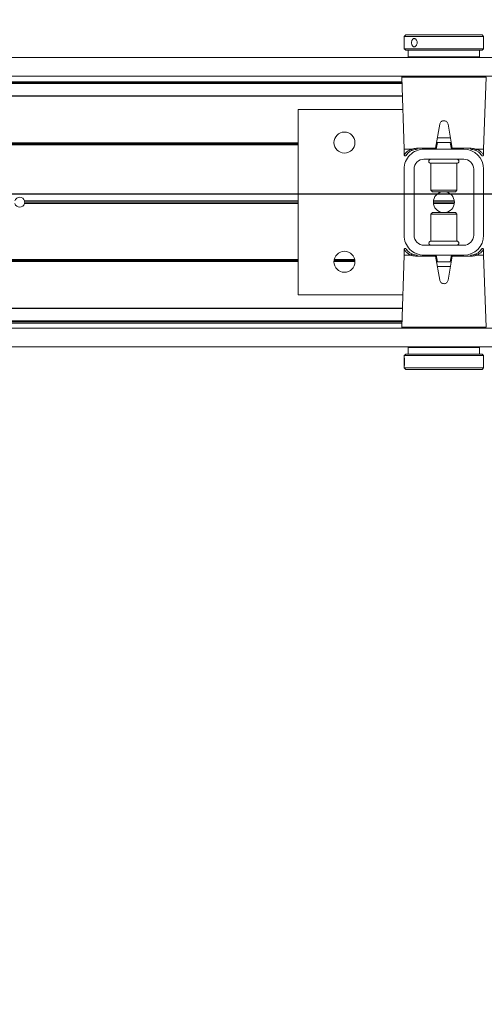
# Model space of a CAD drawing. Header units: feet. Extents: x 0 to 152726, y 0 to 59505.
# Tile 78 of 85: x 152385.499 to 152386.229, y 59279.605 to 59281.154. Entities that reach past the tile are written whole.
import ezdxf
from ezdxf import colors
from ezdxf.entities.mleader import LeaderData, LeaderLine
from ezdxf.math import Vec2, Vec3

# ---------------------------------------------------------------- set-up
doc = ezdxf.new("R2010")
doc.units = ezdxf.units.FT
doc.header["$LTSCALE"] = 0.1
doc.header["$MEASUREMENT"] = 0
doc.layers.add('BR_P_Rail_Object', color=251, linetype='Continuous', lineweight=30)
doc.layers.add('SC_Scratch7', color=252, linetype='Continuous', lineweight=0)
doc.layers.add('L-ANNO-NOTE', color=30, linetype='Continuous')
doc.styles.add('Arial', font='arial.ttf')

# ---------------------------------------------------------------- blocks, each defined once
blk = doc.blocks.new('HIGH ST SCREENWALL_13 PANEL PLAN_3')
at = {"layer": 'SC_Scratch7', "lineweight": 0, "extrusion": (0, 0, -1)}
h = blk.add_hatch(dxfattribs=at)
h.set_pattern_fill('ANSI32', color=256, scale=0.01, style=0, pattern_type=2)
h.set_pattern_definition([(135.001858, (57.88566245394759, -14.03958056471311), (0.2651559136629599, 0.2651731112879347), []), (135.001858, (57.70888611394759, -14.03958629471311), (0.2651559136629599, 0.2651731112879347), [])])
h.paths.add_polyline_path([(50.46083049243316, 0.0851316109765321), (50.4608338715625, -0.01903484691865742, -0.4142135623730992), (50.42958494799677, -0.05028579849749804), (50.36708507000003, -0.0502878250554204, -0.414213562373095), (50.33583412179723, -0.01903890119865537), (50.3358307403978, 0.0851275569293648, -0.414213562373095), (50.36707966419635, 0.1163785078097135), (50.4295795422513, 0.1163805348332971, -0.414213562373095)])
h.paths.add_polyline_path([(50.35145908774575, -0.01903839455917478, 0.414213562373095), (50.3670845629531, -0.034662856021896), (50.42958444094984, -0.034660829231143, 0.414213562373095), (50.44520890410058, -0.01903535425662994), (50.44520552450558, 0.08513110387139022, 0.4142135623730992), (50.4295800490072, 0.100755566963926), (50.36708017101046, 0.1007535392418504, 0.414213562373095), (50.35145571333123, 0.08512806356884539)])
at = {"layer": 'SC_Scratch7', "lineweight": 0}
for p, q in [((-50.45832365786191, 0.2960727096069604), (-50.46082373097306, 0.2935727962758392)), ((-50.45832365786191, 0.2960727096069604), (-50.33832389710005, 0.2960688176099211)), ((-50.33582398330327, 0.2935687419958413), (-50.33832389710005, 0.2960688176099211)), ((-50.4608238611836, 0.2895746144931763), (-50.46082421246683, 0.2787304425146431)), ((-50.46082373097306, 0.2935727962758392), (-50.4608238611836, 0.2895746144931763)), ((-50.46082373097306, 0.2935727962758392), (-50.33582398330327, 0.2935687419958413)), ((-50.33582447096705, 0.278529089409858), (-50.33582411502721, 0.2895040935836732)), ((-50.33582411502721, 0.2895040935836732), (-50.33582398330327, 0.2935687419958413)), ((-50.46082421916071, 0.2785333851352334), (-50.46082435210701, 0.2744586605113)), ((-50.46082435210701, 0.2744586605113), (-50.4583244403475, 0.2719585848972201)), ((-50.46082435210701, 0.2744586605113), (-50.3358246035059, 0.2744546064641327)), ((-50.4583244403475, 0.2719585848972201), (-50.33832467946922, 0.2719546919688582)), ((-50.45457444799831, 0.2719584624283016), (-50.45457478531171, 0.2615418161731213)), ((-50.34207501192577, 0.2615381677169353), (-50.34207467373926, 0.2719548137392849)), ((-50.33832467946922, 0.2719546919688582), (-50.3358246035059, 0.2744546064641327)), ((-50.3358246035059, 0.2744546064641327), (-50.33582447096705, 0.278529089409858)), ((-52.39311260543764, 0.2606105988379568), (-48.40353725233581, 0.2604812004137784)), ((-50.34207501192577, 0.2615381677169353), (-50.45457478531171, 0.2615418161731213)), ((-50.41394986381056, 0.2615404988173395), (-50.41394989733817, 0.2605464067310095)), ((-50.38269995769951, 0.2605453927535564), (-50.38269992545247, 0.2615394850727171)), ((-52.39311356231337, 0.2311106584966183), (-48.40353820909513, 0.2309812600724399)), ((-52.23686418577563, 0.2215192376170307), (-50.46433150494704, 0.2214617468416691)), ((-52.2355953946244, 0.2232515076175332), (-50.46439194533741, 0.2231940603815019)), ((-50.46427101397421, 0.2197279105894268), (-52.2212392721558, 0.219784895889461)), ((-50.46429963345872, 0.2205481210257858), (-52.22123924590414, 0.2206051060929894)), ((-50.46461240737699, 0.2295131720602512), (-50.46066543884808, 0.1163815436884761)), ((-50.3983259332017, 0.2295110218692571), (-50.46461240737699, 0.2295131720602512)), ((-50.33203946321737, 0.2295088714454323), (-50.3983259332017, 0.2295110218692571)), ((-50.33599377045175, 0.1163774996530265), (-50.33203946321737, 0.2295088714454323)), ((-50.46357279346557, 0.1997148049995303), (-52.22123992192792, 0.199771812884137)), ((-50.46360140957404, 0.2005350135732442), (-52.22123989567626, 0.2005920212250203)), ((-50.62749378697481, 0.1788868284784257), (-50.62750324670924, -0.1127792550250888)), ((-50.46284595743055, 0.1788814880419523), (-50.62749378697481, 0.1788868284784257)), ((-50.40488999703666, 0.1557497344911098), (-50.41155405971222, 0.1179631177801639)), ((-50.38510504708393, 0.1179622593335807), (-50.39176666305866, 0.1557493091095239)), ((-50.62749549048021, 0.1263869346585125), (-51.72400026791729, 0.1264224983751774)), ((-50.62749554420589, 0.1247202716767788), (-51.72384858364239, 0.1247558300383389)), ((-50.53804258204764, 0.1263840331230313), (-50.5711153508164, 0.1263851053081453)), ((-50.53816910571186, 0.1247173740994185), (-50.57098893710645, 0.1247184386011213)), ((-50.40833046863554, 0.1267964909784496), (-50.4101675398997, 0.1163799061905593)), ((-50.4092693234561, 0.1267965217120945), (-50.40833046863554, 0.1267964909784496)), ((-50.38795216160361, 0.1341120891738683), (-50.40870590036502, 0.1341127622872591)), ((-50.38832806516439, 0.1267958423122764), (-50.40833046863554, 0.1267964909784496)), ((-50.38649166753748, 0.1163791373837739), (-50.38832806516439, 0.1267958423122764)), ((-50.38832806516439, 0.1267958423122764), (-50.38738921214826, 0.126795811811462)), ((-50.62749559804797, 0.1230536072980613), (-51.72405674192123, 0.1230891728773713)), ((-50.53846810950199, 0.123050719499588), (-50.57069004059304, 0.1230517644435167)), ((-50.46066543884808, 0.1163815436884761), (-50.46066572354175, 0.1076192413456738)), ((-50.46066543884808, 0.1163815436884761), (-50.44977872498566, 0.116381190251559)), ((-50.45671050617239, 0.1079615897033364), (-50.45610762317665, 0.1086821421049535)), ((-50.44112053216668, 0.1179640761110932), (-50.41155405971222, 0.1179631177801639)), ((-50.36707966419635, 0.1163785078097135), (-50.4295795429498, 0.1163805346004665)), ((-50.38510504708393, 0.1179622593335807), (-50.35553857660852, 0.1179613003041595)), ((-50.3468804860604, 0.1163778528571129), (-50.33599377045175, 0.1163774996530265)), ((-50.33599405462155, 0.1076151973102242), (-50.33599377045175, 0.1163774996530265)), ((-50.36708017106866, 0.1007535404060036), (-50.4295800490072, 0.100755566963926)), ((-50.41874694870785, 0.094193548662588), (-50.41874832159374, 0.05187736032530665)), ((-50.41873137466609, 0.09419354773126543), (-50.41874694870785, 0.094193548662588)), ((-50.37791369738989, 0.09419222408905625), (-50.41873137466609, 0.09419354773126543)), ((-50.37791506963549, 0.05187603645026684), (-50.37791369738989, 0.09419222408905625)), ((-50.46083049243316, 0.0851316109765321), (-50.46083387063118, -0.01903484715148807)), ((-50.44520552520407, 0.08513110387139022), (-50.44520890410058, -0.01903535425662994)), ((-50.35145909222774, -0.01903839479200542), (-50.35145571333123, 0.08512806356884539)), ((-50.33583412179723, -0.01903890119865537), (-50.33583074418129, 0.0851275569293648)), ((-50.41874832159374, 0.05187736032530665), (-50.41637635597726, 0.0495052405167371)), ((-50.41873274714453, 0.0518773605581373), (-50.41874832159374, 0.05187736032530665)), ((-50.37791506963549, 0.05187603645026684), (-50.41873274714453, 0.0518773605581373)), ((-50.4163625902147, 0.04950524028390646), (-50.41637635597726, 0.0495052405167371)), ((-50.3802871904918, 0.04950407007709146), (-50.4163625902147, 0.04950524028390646)), ((-50.3802871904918, 0.04950407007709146), (-50.37791506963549, 0.05187603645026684)), ((-50.62749844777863, 0.03517837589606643), (-51.05747952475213, 0.03519232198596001)), ((-50.62749851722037, 0.03305378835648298), (-51.05718515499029, 0.03306772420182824)), ((-50.38179067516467, 0.03304581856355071), (-50.4148739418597, 0.03304689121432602)), ((-50.38192761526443, 0.03517041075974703), (-50.41473686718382, 0.03517147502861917)), ((-50.62749858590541, 0.03092920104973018), (-51.05747966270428, 0.03094314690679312)), ((-50.41637742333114, 0.01658864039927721), (-50.4187495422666, 0.01421667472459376)), ((-50.41637742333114, 0.01658864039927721), (-50.38028825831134, 0.01658746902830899)), ((-50.3819277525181, 0.03092123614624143), (-50.4147370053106, 0.03092230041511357)), ((-50.37791629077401, 0.01421534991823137), (-50.38028825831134, 0.01658746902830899)), ((-50.4187495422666, 0.01421667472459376), (-50.41875091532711, -0.02809951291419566)), ((-50.4187495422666, 0.01421667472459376), (-50.37791629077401, 0.01421534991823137)), ((-50.37791766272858, -0.02810083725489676), (-50.37791629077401, 0.01421534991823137)), ((-50.41875091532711, -0.02809951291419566), (-50.37791766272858, -0.02810083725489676)), ((-50.46067056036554, -0.04152248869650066), (-50.46067084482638, -0.05028479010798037)), ((-50.4295844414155, -0.03466082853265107), (-50.3670845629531, -0.034662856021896)), ((-50.33995410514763, -0.04186888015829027), (-50.34055699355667, -0.04258943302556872)), ((-50.33599917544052, -0.05028883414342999), (-50.33599889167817, -0.04152653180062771)), ((-50.62750143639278, -0.05694603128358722), (-51.72406258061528, -0.05691046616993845)), ((-50.6275015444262, -0.0602793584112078), (-51.72400632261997, -0.0602437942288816)), ((-50.62750149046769, -0.0586126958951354), (-51.72385452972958, -0.05857713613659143)), ((-50.46067084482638, -0.05028479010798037), (-50.46462515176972, -0.1634161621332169)), ((-50.44978413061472, -0.05028514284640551), (-50.46067084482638, -0.05028479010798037)), ((-50.41155956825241, -0.05186954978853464), (-50.44112604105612, -0.05186859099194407)), ((-50.42958494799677, -0.05028579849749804), (-50.36708506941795, -0.05028782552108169)), ((-50.40489795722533, -0.08965659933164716), (-50.41155956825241, -0.05186954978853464)), ((-50.41017294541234, -0.05028642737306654), (-50.40833654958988, -0.06070313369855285)), ((-50.40833654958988, -0.06070313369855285), (-50.40927540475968, -0.06070310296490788)), ((-50.40833654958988, -0.06070313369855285), (-50.38833414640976, -0.06070378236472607)), ((-50.38511055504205, -0.05187040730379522), (-50.39177462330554, -0.08965702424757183)), ((-50.38833414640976, -0.06070378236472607), (-50.38649707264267, -0.05028719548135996)), ((-50.38739529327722, -0.06070381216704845), (-50.38833414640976, -0.06070378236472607)), ((-50.35554408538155, -0.05187136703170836), (-50.38511055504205, -0.05187040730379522)), ((-50.33599917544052, -0.05028883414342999), (-50.3468858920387, -0.05028848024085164)), ((-50.33205220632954, -0.1634204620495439), (-50.33599917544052, -0.05028883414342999)), ((-50.40871245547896, -0.06801937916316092), (-50.38795871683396, -0.06802005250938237)), ((-50.62750324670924, -0.1127792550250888), (-50.46285541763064, -0.1127845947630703)), ((-50.46360765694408, -0.1343059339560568), (-52.22125075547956, -0.1342489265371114)), ((-50.46358360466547, -0.133617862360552), (-52.22125073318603, -0.1335608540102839)), ((-50.46431179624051, -0.1544511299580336), (-52.22125140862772, -0.1543941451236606)), ((-50.46428774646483, -0.1537630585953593), (-52.22125138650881, -0.153706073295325)), ((-52.39312641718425, -0.1652218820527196), (-48.40355106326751, -0.1653512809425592)), ((-52.2368764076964, -0.1553072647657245), (-50.46434372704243, -0.1553647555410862)), ((-52.23560772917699, -0.1570396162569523), (-50.46440427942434, -0.1570970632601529)), ((-50.46462515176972, -0.1634161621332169), (-50.33205220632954, -0.1634204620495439)), ((-50.33369168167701, -0.1651180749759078), (-50.46298579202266, -0.1651138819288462)), ((-50.41396370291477, -0.1651154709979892), (-50.41396370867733, -0.1652860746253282)), ((-50.38271376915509, -0.1652870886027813), (-50.38271376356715, -0.1651164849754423)), ((-52.39312737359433, -0.194721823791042), (-48.40355201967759, -0.194851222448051)), ((-50.45458960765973, -0.1954454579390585), (-50.45458994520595, -0.2058621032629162)), ((-50.45458960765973, -0.1954454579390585), (-50.34208983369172, -0.195449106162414)), ((-50.41396466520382, -0.1947860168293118), (-50.41396468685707, -0.1954467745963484)), ((-50.38271474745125, -0.1954477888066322), (-50.3827147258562, -0.1947870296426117)), ((-50.34209017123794, -0.2058657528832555), (-50.34208983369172, -0.195449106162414)), ((-50.46084001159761, -0.208361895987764), (-50.46084063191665, -0.2274760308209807)), ((-50.45833993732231, -0.2058619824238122), (-50.46084001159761, -0.208361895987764)), ((-50.44494815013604, -0.2083624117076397), (-50.46084001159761, -0.208361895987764)), ((-50.44308374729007, -0.205862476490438), (-50.45833993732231, -0.2058619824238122)), ((-50.33584026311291, -0.2083659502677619), (-50.44494815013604, -0.2083624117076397)), ((-50.33834017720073, -0.2058658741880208), (-50.44308374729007, -0.205862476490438)), ((-50.33584026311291, -0.2083659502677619), (-50.33834017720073, -0.2058658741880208)), ((-50.33584088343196, -0.2274800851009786), (-50.33584026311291, -0.2083659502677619)), ((-50.46084063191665, -0.2274760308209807), (-50.45834071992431, -0.2299761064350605)), ((-50.44494877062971, -0.2274765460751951), (-50.46084063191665, -0.2274760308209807)), ((-50.44308452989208, -0.2299766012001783), (-50.45834071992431, -0.2299761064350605)), ((-50.33584088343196, -0.2274800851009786), (-50.44494877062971, -0.2274765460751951)), ((-50.33834095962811, -0.2299799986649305), (-50.44308452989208, -0.2299766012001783)), ((-50.33834095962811, -0.2299799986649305), (-50.33584088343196, -0.2274800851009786))]:
    blk.add_line(p, q, dxfattribs=at)
at = {"layer": 'SC_Scratch7', "lineweight": 0, "extrusion": (0, 0, -1)}
for centre, radius in [((50.55457895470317, 0.1268012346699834), 0.01654163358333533), ((50.55458503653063, -0.06069839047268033), 0.01654163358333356)]:
    blk.add_circle(centre, radius, dxfattribs=at)
at = {"layer": 'SC_Scratch7', "lineweight": 0}
for centre, radius, start, end in [((-50.46297299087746, 0.229570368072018), 0.001640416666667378, 115.734717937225, 181.9981416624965), ((-50.4295805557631, 0.08513059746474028), 0.03124993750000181, 89.9981416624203, 179.9981416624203), ((-50.43969426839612, 0.1177861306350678), 0.001437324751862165, 172.888278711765, 257.8741882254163), ((-50.36708067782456, 0.08512857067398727), 0.03124993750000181, 359.9981416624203, 89.9981416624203), ((-50.35696485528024, 0.1177834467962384), 0.001437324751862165, 282.1220950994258, 7.108004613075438), ((-50.4295805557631, 0.08513059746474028), 0.01562496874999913, 89.9981416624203, 179.9981416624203), ((-50.41874684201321, 0.09747438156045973), 0.003280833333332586, 89.99814166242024, 269.9981416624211), ((-50.37791358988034, 0.09747305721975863), 0.003280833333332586, 269.9981416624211, 89.99814166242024), ((-50.36708067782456, 0.08512857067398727), 0.0156249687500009, 359.9981416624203, 89.9981416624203), ((-50.39833230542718, 0.03304635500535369), 0.0165416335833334, 95.75174432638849, 264.2445389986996), ((-50.39833230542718, 0.03304635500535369), 0.01654163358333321, 275.7517443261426, 84.24453899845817), ((-51.06499763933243, 0.03306797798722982), 0.007812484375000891, 15.7783413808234, 164.2179419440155), ((-51.06499763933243, 0.03306797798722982), 0.007812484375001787, 344.217941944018, 359.9981416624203), ((-51.06499763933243, 0.03306797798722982), 0.007812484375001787, 359.9981416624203, 15.7783413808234), ((-51.06499763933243, 0.03306797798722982), 0.007812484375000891, 195.7783413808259, 344.217941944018), ((-50.42958393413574, -0.01903586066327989), 0.03124993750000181, 179.9981416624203, 269.9981416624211), ((-50.42958393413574, -0.01903586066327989), 0.01562496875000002, 179.9981416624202, 269.9981416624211), ((-50.41875102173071, -0.03138034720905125), 0.003280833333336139, 89.99814166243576, 269.9981416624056), ((-50.37791776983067, -0.03138167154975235), 0.003280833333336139, 269.9981416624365, 89.99814166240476), ((-50.36708405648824, -0.01903788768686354), 0.03124993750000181, 269.9981416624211, 359.9981416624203), ((-50.36708405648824, -0.01903788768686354), 0.0156249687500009, 269.9981416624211, 359.9981416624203), ((-50.43969976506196, -0.05169073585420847), 0.001437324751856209, 102.1220950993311, 187.1080046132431), ((-50.35697035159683, -0.05169341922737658), 0.001437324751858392, 352.8882787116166, 77.8741882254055), ((-50.46298573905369, -0.1634734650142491), 0.00164041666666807, 177.9981416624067, 269.9981416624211)]:
    blk.add_arc(centre, radius, start, end, dxfattribs=at)
for points, knots in [([(-50.46074365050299, 0.2840157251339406), (-50.46074749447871, 0.2847455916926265), (-50.46075517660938, 0.2862052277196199), (-50.46080225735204, 0.2881493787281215), (-50.46083299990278, 0.2896326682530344), (-50.46080835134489, 0.2904852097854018), (-50.46070245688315, 0.2906077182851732), (-50.46052392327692, 0.2899913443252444), (-50.46031308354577, 0.288707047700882), (-50.46012966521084, 0.2868925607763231), (-50.46003226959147, 0.2847512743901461), (-50.46005318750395, 0.2825314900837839), (-50.46018458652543, 0.2804824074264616), (-50.46038412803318, 0.2788264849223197), (-50.46059103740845, 0.2777503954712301), (-50.46074828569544, 0.2773810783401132), (-50.46082542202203, 0.2777574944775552), (-50.4608271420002, 0.2788331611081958), (-50.46078665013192, 0.2804910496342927), (-50.46074951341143, 0.2823203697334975), (-50.46074531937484, 0.283533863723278), (-50.46074365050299, 0.2840157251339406)], [0, 0, 0, 0, 0.05349003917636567, 0.1069730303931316, 0.1606387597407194, 0.2144249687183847, 0.2680134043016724, 0.3213959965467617, 0.3748823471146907, 0.428621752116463, 0.4823711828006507, 0.5358682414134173, 0.5892453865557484, 0.642821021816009, 0.6966044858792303, 0.7502816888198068, 0.8037058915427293, 0.857123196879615, 0.9107890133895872, 0.9645754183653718, 1, 1, 1, 1]), ([(-50.33583126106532, 0.2785290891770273), (-50.33582959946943, 0.2786499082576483), (-50.33582343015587, 0.2790987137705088), (-50.33586439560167, 0.2805060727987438), (-50.33590168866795, 0.2825299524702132), (-50.33590879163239, 0.2847656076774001), (-50.33587846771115, 0.2868781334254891), (-50.33583260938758, 0.2885693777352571), (-50.33583036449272, 0.2892302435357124), (-50.33582943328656, 0.2895040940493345)], [0, 0, 0, 0, 0.06072773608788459, 0.2255858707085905, 0.390818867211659, 0.5554446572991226, 0.7194280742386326, 0.8837361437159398, 1, 1, 1, 1]), ([(-50.39176666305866, 0.1557493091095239), (-50.39196968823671, 0.1564751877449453), (-50.39237576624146, 0.1579270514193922), (-50.39385482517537, 0.1596920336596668), (-50.39578732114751, 0.1608918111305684), (-50.39801871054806, 0.1613751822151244), (-50.40026958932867, 0.1610972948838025), (-50.40230116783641, 0.160097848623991), (-50.40388900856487, 0.1584835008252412), (-50.40464901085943, 0.1569090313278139), (-50.40484570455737, 0.1559627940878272), (-50.40488999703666, 0.1557497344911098)], [0, 0, 0, 0, 0.1209405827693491, 0.2418986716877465, 0.3631789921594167, 0.4839141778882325, 0.6036428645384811, 0.7231756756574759, 0.8435617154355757, 0.9647756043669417, 1, 1, 1, 1]), ([(-50.4092693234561, 0.1267965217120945), (-50.40937339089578, 0.1268013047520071), (-50.40958203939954, 0.1268108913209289), (-50.40978470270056, 0.1269222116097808), (-50.40988072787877, 0.1271189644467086), (-50.40988962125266, 0.1273699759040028), (-50.40985794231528, 0.1275705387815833), (-50.4098429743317, 0.1276653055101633)], [0, 0, 0, 0, 0.2090964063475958, 0.4192230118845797, 0.614313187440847, 0.8177607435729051, 1, 1, 1, 1]), ([(-50.38681550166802, 0.1276645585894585), (-50.3867953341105, 0.1275310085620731), (-50.38675484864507, 0.1272629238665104), (-50.38681681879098, 0.126979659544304), (-50.38701315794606, 0.1268327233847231), (-50.38722650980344, 0.126798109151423), (-50.3873574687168, 0.1267962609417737), (-50.38738921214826, 0.126795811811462)], [0, 0, 0, 0, 0.2596090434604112, 0.5211299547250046, 0.7440978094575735, 0.9379679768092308, 1, 1, 1, 1]), ([(-50.46058822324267, 0.1076175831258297), (-50.46061358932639, 0.1075809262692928), (-50.46095722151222, 0.107084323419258), (-50.45964372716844, 0.1091398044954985), (-50.45679363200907, 0.1122564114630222), (-50.45319732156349, 0.1149069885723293), (-50.45050852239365, 0.1160664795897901), (-50.44977872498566, 0.116381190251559)], [0, 0, 0, 0, 0.02419217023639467, 0.3277420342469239, 0.606783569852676, 0.8932725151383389, 1, 1, 1, 1]), ([(-50.44774369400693, 0.1148869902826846), (-50.44842574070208, 0.1145867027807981), (-50.45085476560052, 0.1135172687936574), (-50.45412651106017, 0.1110525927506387), (-50.45671566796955, 0.1081474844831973), (-50.45790044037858, 0.1062401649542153), (-50.45758035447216, 0.1067156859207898), (-50.45755172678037, 0.1067582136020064)], [0, 0, 0, 0, 0.1078427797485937, 0.3840685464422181, 0.6668848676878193, 0.9702082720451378, 1, 1, 1, 1]), ([(-50.44977872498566, 0.116381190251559), (-50.44977006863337, 0.1163810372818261), (-50.4497555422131, 0.1163807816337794), (-50.44973696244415, 0.1163783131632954), (-50.44972430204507, 0.1163751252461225), (-50.44971474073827, 0.1163711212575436), (-50.44970809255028, 0.1163666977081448), (-50.44970387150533, 0.1163612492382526), (-50.44970208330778, 0.1163573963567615), (-50.44970157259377, 0.1163548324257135), (-50.4497013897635, 0.1163539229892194)], [0, 0, 0, 0, 0.3215596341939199, 0.5397412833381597, 0.6888517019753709, 0.79191255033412, 0.9005355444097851, 0.9440219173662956, 0.9801240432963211, 1, 1, 1, 1]), ([(-50.4497013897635, 0.1163539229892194), (-50.44967797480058, 0.1163630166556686), (-50.44936727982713, 0.1164836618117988), (-50.44688150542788, 0.1174079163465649), (-50.44381904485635, 0.1177035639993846), (-50.44112053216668, 0.1179640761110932)], [0, 0, 0, 0, 0.009594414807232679, 0.1272952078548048, 1, 1, 1, 1]), ([(-50.4497013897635, 0.1163539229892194), (-50.44965832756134, 0.1161747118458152), (-50.44957220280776, 0.1158162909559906), (-50.44926494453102, 0.1153472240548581), (-50.44886578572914, 0.1149976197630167), (-50.44840622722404, 0.1148068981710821), (-50.44806762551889, 0.11480080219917), (-50.44785238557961, 0.1148478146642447), (-50.44778539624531, 0.1148719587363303), (-50.44774369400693, 0.1148869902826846)], [0, 0, 0, 0, 0.1824633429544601, 0.3649266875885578, 0.5473901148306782, 0.7298544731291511, 0.9123202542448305, 0.9454189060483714, 1, 1, 1, 1]), ([(-50.43999618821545, 0.1163808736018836), (-50.44244255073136, 0.1161391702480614), (-50.44524961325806, 0.1158618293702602), (-50.44745969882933, 0.1149979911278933), (-50.44774369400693, 0.1148869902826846)], [0, 0, 0, 0, 0.8715029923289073, 1, 1, 1, 1]), ([(-50.41155405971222, 0.1179631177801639), (-50.4115870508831, 0.1177760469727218), (-50.41165299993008, 0.1174020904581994), (-50.41173835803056, 0.1169181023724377), (-50.41180165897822, 0.1165591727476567), (-50.411830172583, 0.1163974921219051), (-50.41183253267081, 0.1163840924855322), (-50.41183326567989, 0.116379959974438)], [0, 0, 0, 0, 0.2211044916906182, 0.4419883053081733, 0.6682230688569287, 0.8976805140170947, 1, 1, 1, 1]), ([(-50.38482594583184, 0.1163790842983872), (-50.38482935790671, 0.1163984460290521), (-50.38483618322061, 0.1164371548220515), (-50.38488851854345, 0.1167340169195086), (-50.38496555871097, 0.1171710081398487), (-50.38504352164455, 0.1176132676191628), (-50.38509133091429, 0.1178844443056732), (-50.38510504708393, 0.1179622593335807)], [0, 0, 0, 0, 0.2253311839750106, 0.4504917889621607, 0.6794496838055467, 0.9080175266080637, 1, 1, 1, 1]), ([(-50.34891561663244, 0.1148837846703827), (-50.3491995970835, 0.1149948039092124), (-50.35140963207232, 0.1158587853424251), (-50.35421667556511, 0.1161363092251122), (-50.35666302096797, 0.1163781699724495)], [0, 0, 0, 0, 0.1284970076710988, 1, 1, 1, 1]), ([(-50.35553857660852, 0.1179613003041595), (-50.35284007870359, 0.117700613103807), (-50.34977764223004, 0.1174047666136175), (-50.34729192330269, 0.1164803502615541), (-50.3469812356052, 0.1163596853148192), (-50.34695782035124, 0.1163505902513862)], [0, 0, 0, 0, 0.8727047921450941, 0.9904055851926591, 1, 1, 1, 1]), ([(-50.34695782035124, 0.1163505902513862), (-50.34700089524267, 0.1161713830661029), (-50.34708704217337, 0.1158129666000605), (-50.34739433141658, 0.1153439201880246), (-50.34779351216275, 0.1149943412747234), (-50.34825308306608, 0.1148036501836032), (-50.3485916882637, 0.1147975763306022), (-50.34880692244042, 0.1148446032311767), (-50.34887391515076, 0.1148687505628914), (-50.34891561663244, 0.1148837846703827)], [0, 0, 0, 0, 0.1824633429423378, 0.3649266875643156, 0.5473901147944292, 0.7298544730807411, 0.9123202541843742, 0.9454189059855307, 1, 1, 1, 1]), ([(-50.34007236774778, 0.1081344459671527), (-50.33960094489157, 0.10744668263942), (-50.3386322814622, 0.1060334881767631), (-50.33947355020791, 0.1074098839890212), (-50.34148834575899, 0.1099352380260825), (-50.34438836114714, 0.1126477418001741), (-50.3473650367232, 0.1141179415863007), (-50.34891561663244, 0.1148837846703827)], [0, 0, 0, 0, 0.216466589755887, 0.4447885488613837, 0.6224134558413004, 0.8033112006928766, 1, 1, 1, 1]), ([(-50.34695782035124, 0.1163505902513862), (-50.34695743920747, 0.1163522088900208), (-50.34695657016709, 0.1163558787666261), (-50.34695294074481, 0.1163614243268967), (-50.34694146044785, 0.1163708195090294), (-50.34691635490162, 0.1163767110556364), (-50.34689405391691, 0.1163774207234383), (-50.3468804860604, 0.1163778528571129)], [0, 0, 0, 0, 0.03580645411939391, 0.08120784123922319, 0.1683558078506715, 0.4940119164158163, 1, 1, 1, 1]), ([(-50.3468804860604, 0.1163778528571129), (-50.34518883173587, 0.115558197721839), (-50.34196462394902, 0.1139959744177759), (-50.33877706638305, 0.1111358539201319), (-50.33646749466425, 0.108292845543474), (-50.33620950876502, 0.1078502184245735), (-50.33607157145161, 0.1076135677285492)], [0, 0, 0, 0, 0.2571529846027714, 0.490121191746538, 0.7273915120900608, 1, 1, 1, 1]), ([(-50.46065019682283, 0.1076172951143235), (-50.46065554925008, 0.1075042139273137), (-50.46066973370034, 0.1072046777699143), (-50.46050313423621, 0.1067273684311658), (-50.46014929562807, 0.1062624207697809), (-50.45965122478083, 0.1059534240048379), (-50.45912473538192, 0.1058432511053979), (-50.45866634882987, 0.1058878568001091), (-50.45830930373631, 0.1060166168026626), (-50.45804290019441, 0.1061823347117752), (-50.45786170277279, 0.1063431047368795), (-50.45775289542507, 0.1064685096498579), (-50.45770286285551, 0.106534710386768), (-50.4576771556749, 0.1065708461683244), (-50.45765534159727, 0.1066030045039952), (-50.45763004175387, 0.106642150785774), (-50.45760132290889, 0.1066893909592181), (-50.45745467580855, 0.1069125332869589), (-50.45714842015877, 0.1074467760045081), (-50.45662631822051, 0.1080791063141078), (-50.45654034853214, 0.1081832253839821)], [0, 0, 0, 0, 0.02130453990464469, 0.05643219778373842, 0.0926456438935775, 0.1300030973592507, 0.164520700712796, 0.1924100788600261, 0.2159615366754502, 0.2356471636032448, 0.2513168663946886, 0.2619547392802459, 0.2675243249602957, 0.2724181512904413, 0.2795765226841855, 0.2941373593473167, 0.340066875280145, 0.5236046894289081, 0.9215570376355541, 1, 1, 1, 1]), ([(-50.34008138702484, 0.1081267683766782), (-50.33986110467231, 0.1078383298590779), (-50.33927369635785, 0.1070691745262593), (-50.3391010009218, 0.106747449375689), (-50.33902785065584, 0.1066368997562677), (-50.33901298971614, 0.1066101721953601), (-50.33895760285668, 0.1065314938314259), (-50.3388928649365, 0.1064464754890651), (-50.33875008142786, 0.1062887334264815), (-50.33849057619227, 0.1060849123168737), (-50.33805879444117, 0.1058853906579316), (-50.3374893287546, 0.1058295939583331), (-50.3368967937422, 0.1059967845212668), (-50.33643336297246, 0.1063394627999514), (-50.33614088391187, 0.1067683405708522), (-50.33601388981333, 0.1071827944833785), (-50.33598087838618, 0.1074653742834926), (-50.33600016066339, 0.1076025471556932), (-50.33600290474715, 0.1076220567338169)], [0, 0, 0, 0, 0.239494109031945, 0.6386401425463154, 0.690387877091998, 0.7194794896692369, 0.7258785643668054, 0.7320686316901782, 0.746010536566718, 0.7666494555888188, 0.7961242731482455, 0.8367373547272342, 0.8745890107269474, 0.912743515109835, 0.945910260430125, 0.9731441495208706, 0.9961802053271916, 1, 1, 1, 1]), ([(-50.45658322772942, -0.04203405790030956), (-50.45680350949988, -0.04174561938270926), (-50.45739091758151, -0.04097646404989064), (-50.45756361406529, -0.04065474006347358), (-50.45763676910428, -0.04054418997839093), (-50.45765162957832, -0.04051746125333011), (-50.45770701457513, -0.04043878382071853), (-50.4577717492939, -0.04035376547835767), (-50.45791453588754, -0.04019602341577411), (-50.4581740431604, -0.03999220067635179), (-50.45860581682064, -0.03979268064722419), (-50.45917528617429, -0.03973688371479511), (-50.45976782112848, -0.03990407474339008), (-50.46023125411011, -0.04024675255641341), (-50.46052373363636, -0.04067563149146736), (-50.46065073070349, -0.04109008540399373), (-50.46068373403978, -0.04137266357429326), (-50.46066445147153, -0.0415098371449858), (-50.46066171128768, -0.04152934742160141)], [0, 0, 0, 0, 0.239494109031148, 0.6386401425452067, 0.6903878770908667, 0.7194794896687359, 0.7258785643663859, 0.7320686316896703, 0.746010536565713, 0.7666494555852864, 0.7961242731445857, 0.8367373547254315, 0.8745890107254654, 0.9127435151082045, 0.9459102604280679, 0.9731441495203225, 0.9961802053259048, 1, 1, 1, 1]), ([(-50.44978413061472, -0.05028514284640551), (-50.45147578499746, -0.04946548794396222), (-50.45469999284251, -0.04790326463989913), (-50.45788754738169, -0.04504314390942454), (-50.46019712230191, -0.04220013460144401), (-50.46045510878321, -0.04175750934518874), (-50.46059304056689, -0.04152085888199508)], [0, 0, 0, 0, 0.2571529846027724, 0.4901211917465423, 0.7273915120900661, 1, 1, 1, 1]), ([(-50.45659224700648, -0.04204173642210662), (-50.45706367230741, -0.04135397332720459), (-50.45803233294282, -0.03994077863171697), (-50.45719106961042, -0.04131717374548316), (-50.45517627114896, -0.04384252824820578), (-50.45227625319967, -0.04655503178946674), (-50.44929958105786, -0.048025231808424), (-50.44774900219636, -0.048791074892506)], [0, 0, 0, 0, 0.2164665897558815, 0.4447885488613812, 0.6224134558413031, 0.8033112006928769, 1, 1, 1, 1]), ([(-50.34892092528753, -0.04879428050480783), (-50.3482388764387, -0.04849399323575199), (-50.34580984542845, -0.04742456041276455), (-50.34253810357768, -0.04495988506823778), (-50.33994894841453, -0.0420547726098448), (-50.33876417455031, -0.04014745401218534), (-50.33908426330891, -0.04062297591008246), (-50.33911289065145, -0.04066550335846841)], [0, 0, 0, 0, 0.107842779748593, 0.3840685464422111, 0.666884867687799, 0.9702082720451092, 1, 1, 1, 1]), ([(-50.33607639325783, -0.0415248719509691), (-50.33605102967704, -0.04148821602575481), (-50.33570739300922, -0.04099161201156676), (-50.33702088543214, -0.04304709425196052), (-50.33987098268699, -0.0461637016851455), (-50.34346729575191, -0.04881427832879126), (-50.3461560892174, -0.04997376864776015), (-50.3468858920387, -0.05028848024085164)], [0, 0, 0, 0, 0.02419217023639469, 0.3277420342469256, 0.6067835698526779, 0.8932725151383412, 1, 1, 1, 1]), ([(-50.33601442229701, -0.04152458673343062), (-50.33600906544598, -0.04141150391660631), (-50.33599488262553, -0.04111196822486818), (-50.33616147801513, -0.04063465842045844), (-50.33651531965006, -0.04016970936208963), (-50.33701339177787, -0.03986071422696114), (-50.33753988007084, -0.03975054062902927), (-50.3379982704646, -0.03979514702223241), (-50.33835531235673, -0.03992390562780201), (-50.33862171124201, -0.04008962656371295), (-50.33880291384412, -0.04025039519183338), (-50.33891171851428, -0.04037579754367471), (-50.33896174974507, -0.04044199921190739), (-50.33898745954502, -0.04047813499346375), (-50.33900927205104, -0.04051029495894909), (-50.33903457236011, -0.04054944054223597), (-50.33906329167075, -0.04059668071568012), (-50.33920994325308, -0.04081982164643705), (-50.33951619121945, -0.04135406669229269), (-50.34003829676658, -0.04198639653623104), (-50.34012426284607, -0.04209051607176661)], [0, 0, 0, 0, 0.02130453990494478, 0.05643219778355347, 0.09264564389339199, 0.1300030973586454, 0.1645207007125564, 0.1924100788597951, 0.215961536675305, 0.2356471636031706, 0.2513168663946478, 0.2619547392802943, 0.2675243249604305, 0.2724181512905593, 0.279576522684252, 0.2941373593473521, 0.3400668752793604, 0.5236046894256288, 0.9215570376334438, 1, 1, 1, 1]), ([(-50.44970679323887, -0.05025787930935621), (-50.44970718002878, -0.05025949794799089), (-50.44970804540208, -0.05026316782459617), (-50.44971167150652, -0.05026871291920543), (-50.4497231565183, -0.05027810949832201), (-50.44974826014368, -0.05028400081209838), (-50.44977055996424, -0.05028471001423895), (-50.44978413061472, -0.05028514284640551)], [0, 0, 0, 0, 0.03580645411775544, 0.08120784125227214, 0.1683558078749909, 0.4940119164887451, 1, 1, 1, 1]), ([(-50.44970679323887, -0.05025787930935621), (-50.44966371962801, -0.0500786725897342), (-50.44957757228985, -0.04972025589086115), (-50.44927028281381, -0.04925121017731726), (-50.44887110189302, -0.04890163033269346), (-50.44841153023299, -0.04871093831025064), (-50.44807292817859, -0.04870486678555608), (-50.44785769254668, -0.04875189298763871), (-50.44779070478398, -0.04877604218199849), (-50.44774900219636, -0.048791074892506)], [0, 0, 0, 0, 0.1824633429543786, 0.3649266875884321, 0.5473901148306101, 0.729854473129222, 0.9123202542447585, 0.9454189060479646, 1, 1, 1, 1]), ([(-50.44112604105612, -0.05186859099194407), (-50.44382453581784, -0.05160790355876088), (-50.44688697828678, -0.0513120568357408), (-50.44937269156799, -0.05038764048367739), (-50.44968337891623, -0.05026697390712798), (-50.44970679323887, -0.05025787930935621)], [0, 0, 0, 0, 0.8727047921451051, 0.9904055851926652, 1, 1, 1, 1]), ([(-50.44774900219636, -0.048791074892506), (-50.44746501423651, -0.04890209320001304), (-50.44525498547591, -0.04976607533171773), (-50.44244794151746, -0.05004359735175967), (-50.44000159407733, -0.05028546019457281)], [0, 0, 0, 0, 0.1284970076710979, 1, 1, 1, 1]), ([(-50.41183867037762, -0.05028637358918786), (-50.41183525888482, -0.05030573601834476), (-50.41182843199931, -0.05034444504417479), (-50.41177610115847, -0.05064130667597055), (-50.41169906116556, -0.0510782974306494), (-50.41162109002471, -0.05152055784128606), (-50.41157328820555, -0.05179173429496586), (-50.41155956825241, -0.05186954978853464)], [0, 0, 0, 0, 0.2253311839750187, 0.4504917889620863, 0.6794496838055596, 0.9080175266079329, 1, 1, 1, 1]), ([(-50.40984911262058, -0.06157184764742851), (-50.40986928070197, -0.06143829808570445), (-50.40990976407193, -0.06117021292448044), (-50.40984779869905, -0.06088694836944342), (-50.40965145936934, -0.06074001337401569), (-50.40943810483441, -0.06070539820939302), (-50.40930714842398, -0.06070355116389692), (-50.40927540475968, -0.06070310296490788)], [0, 0, 0, 0, 0.2596090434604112, 0.5211299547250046, 0.7440978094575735, 0.9379679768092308, 1, 1, 1, 1]), ([(-50.38739529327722, -0.06070381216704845), (-50.38729122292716, -0.06070859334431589), (-50.38708258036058, -0.0607181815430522), (-50.38687991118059, -0.06082950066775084), (-50.3867838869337, -0.06102625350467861), (-50.38677499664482, -0.06127726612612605), (-50.3868066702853, -0.06147782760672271), (-50.38682163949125, -0.06157259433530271)], [0, 0, 0, 0, 0.2090964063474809, 0.41922301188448, 0.614313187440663, 0.8177607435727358, 1, 1, 1, 1]), ([(-50.38511055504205, -0.05187040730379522), (-50.38507756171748, -0.05168333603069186), (-50.38501161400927, -0.05130938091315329), (-50.384926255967, -0.05082539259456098), (-50.38486295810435, -0.05046646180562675), (-50.38483444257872, -0.05030478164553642), (-50.38483207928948, -0.05029138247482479), (-50.38483135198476, -0.05028724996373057)], [0, 0, 0, 0, 0.221104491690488, 0.441988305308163, 0.6682230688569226, 0.8976805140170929, 1, 1, 1, 1]), ([(-50.35666842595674, -0.05028816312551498), (-50.35422206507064, -0.05004645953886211), (-50.35141500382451, -0.04976911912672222), (-50.34920491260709, -0.04890528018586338), (-50.34892092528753, -0.04879428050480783)], [0, 0, 0, 0, 0.8715029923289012, 1, 1, 1, 1]), ([(-50.34696322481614, -0.05026121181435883), (-50.34698664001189, -0.05027030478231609), (-50.3472973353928, -0.05039095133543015), (-50.34978311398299, -0.05131520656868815), (-50.35284557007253, -0.05161085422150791), (-50.35554408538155, -0.05187136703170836)], [0, 0, 0, 0, 0.009594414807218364, 0.1272952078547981, 1, 1, 1, 1]), ([(-50.34696322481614, -0.05026121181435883), (-50.34700628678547, -0.0500820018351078), (-50.34709241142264, -0.04972357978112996), (-50.34739966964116, -0.04925451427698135), (-50.34779882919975, -0.04890490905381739), (-50.34825838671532, -0.0487141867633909), (-50.3485969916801, -0.04870809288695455), (-50.34881222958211, -0.04875510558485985), (-50.34887922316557, -0.04877925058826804), (-50.34892092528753, -0.04879428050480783)], [0, 0, 0, 0, 0.1824633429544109, 0.3649266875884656, 0.5473901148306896, 0.7298544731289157, 0.9123202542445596, 0.9454189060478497, 1, 1, 1, 1]), ([(-50.3468858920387, -0.05028848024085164), (-50.34689454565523, -0.0502883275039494), (-50.34690907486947, -0.05028806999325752), (-50.34692765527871, -0.05028560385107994), (-50.34694031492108, -0.05028241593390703), (-50.34694987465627, -0.05027841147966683), (-50.34695652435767, -0.05027398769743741), (-50.34696074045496, -0.05026853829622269), (-50.3469625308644, -0.05026468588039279), (-50.34696304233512, -0.05026212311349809), (-50.34696322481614, -0.05026121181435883)], [0, 0, 0, 0, 0.3215596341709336, 0.5397412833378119, 0.6888517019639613, 0.7919125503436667, 0.9005355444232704, 0.9440219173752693, 0.9801240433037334, 1, 1, 1, 1]), ([(-50.39177462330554, -0.08965702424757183), (-50.39197769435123, -0.09038289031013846), (-50.39238386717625, -0.09183472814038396), (-50.39386304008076, -0.0935996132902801), (-50.39579561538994, -0.094799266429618), (-50.39802703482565, -0.09528249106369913), (-50.400277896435, -0.09500445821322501), (-50.40230940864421, -0.09400488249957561), (-50.40389714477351, -0.09239042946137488), (-50.40465704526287, -0.09081591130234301), (-50.40485367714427, -0.08986966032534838), (-50.40489795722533, -0.08965659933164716)], [0, 0, 0, 0, 0.1209405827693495, 0.2418986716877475, 0.3631789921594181, 0.4839141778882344, 0.6036428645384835, 0.7231756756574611, 0.843561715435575, 0.9647756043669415, 1, 1, 1, 1]), ([(-50.4449482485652, -0.2114090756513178), (-50.44445624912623, -0.2114806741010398), (-50.44347232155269, -0.2116238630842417), (-50.44209748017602, -0.2127394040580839), (-50.44102035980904, -0.2143852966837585), (-50.44038801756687, -0.2164465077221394), (-50.44029657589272, -0.2186677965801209), (-50.44075551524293, -0.2208005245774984), (-50.44169639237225, -0.2226107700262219), (-50.44299060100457, -0.2238987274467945), (-50.44446516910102, -0.2245135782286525), (-50.44593374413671, -0.2243853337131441), (-50.44723523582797, -0.2235340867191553), (-50.44824880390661, -0.2220536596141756), (-50.44888895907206, -0.2201041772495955), (-50.44910525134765, -0.2179078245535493), (-50.4488845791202, -0.2157191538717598), (-50.44824462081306, -0.2137760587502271), (-50.4472290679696, -0.2123047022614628), (-50.44606902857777, -0.2115209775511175), (-50.4452668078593, -0.2114408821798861), (-50.4449482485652, -0.2114090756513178)], [0, 0, 0, 0, 0.05349092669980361, 0.1069749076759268, 0.1606395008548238, 0.2144261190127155, 0.2680150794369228, 0.3213949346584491, 0.3748804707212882, 0.4286210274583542, 0.4823693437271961, 0.5358670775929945, 0.5892470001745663, 0.6428222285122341, 0.696605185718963, 0.7502835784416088, 0.8037058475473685, 0.8571211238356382, 0.9107880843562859, 0.964574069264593, 1, 1, 1, 1])]:
    blk.add_open_spline(points, degree=3, knots=knots, dxfattribs=at)
blk = doc.blocks.new('Bridge plan')
at = {"layer": 'BR_P_Rail_Object', "lineweight": -3}
blk.add_line((1828195.652751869, 711482.1428165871), (1828078.811847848, 711482.1428165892), dxfattribs=at)
at = {"layer": 'SC_Scratch7', "lineweight": -3, "extrusion": (0, 0, -1), "rotation": 180.0002309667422}
blk.add_blockref('HIGH ST SCREENWALL_13 PANEL PLAN_3', (-1828175.626942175, 711482.1630846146), dxfattribs=at)
blk = doc.blocks.new('Trellis Base')
blk.add_blockref('Bridge plan', (-1675739.0632623, -652201.2630976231))
at = {"layer": 'L-ANNO-NOTE'}
ml = blk.add_multileader_mtext('Standard', dxfattribs=at)
ml.set_content('W. LIVINGSTON AVENUE', color=11, style='Arial')
ml.set_leader_properties()
ml.build(insert=Vec2(0, 0))
ml.multileader.update_dxf_attribs({"has_dogleg": 0, "dogleg_length": 0.36, "arrow_head_size": 1.25, "scale": 10})
ctx = ml.context
ctx.base_point, ctx.scale, ctx.char_height, ctx.arrow_head_size, ctx.landing_gap_size, ctx.plane_origin, ctx.plane_x_axis, ctx.plane_y_axis = Vec3(152493.4333448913, 59387.86988106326), 10, 1.25, 1.25, 0.5, Vec3(152496.4817137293, 59382.31385021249), Vec3(0.2347390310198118, 0.9720584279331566), Vec3(-0.9720584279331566, 0.2347390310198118)
notes = []
notes.append((ctx, [(0, (0, 0, 0), (0, 0), (1, 0), 1, [])]))
ctx.mtext.insert, ctx.mtext.text_direction, ctx.mtext.rotation, ctx.mtext.flow_direction = Vec3(152492.9328174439, 59388.50512407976), Vec3(0.2347390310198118, 0.9720584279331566), 1.333846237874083, 5
ml = blk.add_multileader_mtext('Standard', dxfattribs=at)
ml.set_content('S. FRONT STREET', color=11, style='Arial')
ml.set_leader_properties()
ml.build(insert=Vec2(0, 0))
ml.multileader.update_dxf_attribs({"has_dogleg": 0, "dogleg_length": 0.36, "arrow_head_size": 1.25, "scale": 10})
ctx = ml.context
ctx.base_point, ctx.scale, ctx.char_height, ctx.arrow_head_size, ctx.landing_gap_size, ctx.plane_origin = Vec3(152391.6984540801, 59316.60244546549), 10, 1.25, 1.25, 0.5, Vec3(152387.0132386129, 59312.33503554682)
notes.append((ctx, [(0, (0, 0, 0), (0, 0), (1, 0), 1, [])]))
ctx.mtext.insert, ctx.mtext.flow_direction = Vec3(152392.1984540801, 59317.23810371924), 5
for ctx, leaders in notes:
    for number, flags, end, landing, length, lines in leaders:
        leader = LeaderData()
        leader.index, (leader.has_last_leader_line, leader.has_dogleg_vector, leader.attachment_direction) = number, flags
        leader.last_leader_point, leader.dogleg_vector, leader.dogleg_length = Vec3(end), Vec3(landing), length
        for number, points, colour, breaks in lines:
            line = LeaderLine()
            line.index, line.vertices, line.color, line.breaks = number, Vec3.list(points), colors.encode_raw_color(colour), breaks
            leader.lines.append(line)
        ctx.leaders.append(leader)

msp = doc.modelspace()

# ---------------------------------------------------------------- block references
msp.add_blockref('Trellis Base', (0, 0))

# ---------------------------------------------------------------- next in the draw order: leaders
at = {"layer": 'L-ANNO-NOTE'}
ml = msp.add_multileader_mtext('Standard', dxfattribs=at)
ml.set_content('VERTICAL PANEL MODULE ON BACK OF TRELLIS, TYP OF 5', color=11, style='Arial')
ml.set_leader_properties()
ml.build(insert=Vec2(0, 0))
ml.multileader.update_dxf_attribs({"has_dogleg": 0, "dogleg_length": 0.36, "arrow_head_size": 1.25, "scale": 10})
ctx = ml.context
ctx.base_point, ctx.scale, ctx.char_height, ctx.arrow_head_size, ctx.landing_gap_size, ctx.plane_origin = Vec3(152474.8585207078, 59417.31804131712), 10, 1.25, 1.25, 0.5, Vec3(152470.1733052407, 59413.05063139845)
notes = []
notes.append((ctx, [(0, (0, 0, 0), (0, 0), (1, 0), 1, [])]))
ctx.mtext.insert, ctx.mtext.width, ctx.mtext.flow_direction = Vec3(152475.3585207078, 59417.95369957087), 25.03212493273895, 5
ctx.mtext.has_bg_fill, ctx.mtext.bg_color, ctx.mtext.bg_scale_factor, ctx.mtext.bg_transparency, ctx.mtext.use_window_bg_color = 1, -1027028792, 1.5, 0, 1
for ctx, leaders in notes:
    for number, flags, end, landing, length, lines in leaders:
        leader = LeaderData()
        leader.index, (leader.has_last_leader_line, leader.has_dogleg_vector, leader.attachment_direction) = number, flags
        leader.last_leader_point, leader.dogleg_vector, leader.dogleg_length = Vec3(end), Vec3(landing), length
        for number, points, colour, breaks in lines:
            line = LeaderLine()
            line.index, line.vertices, line.color, line.breaks = number, Vec3.list(points), colors.encode_raw_color(colour), breaks
            leader.lines.append(line)
        ctx.leaders.append(leader)

doc.saveas('drawing.dxf')
